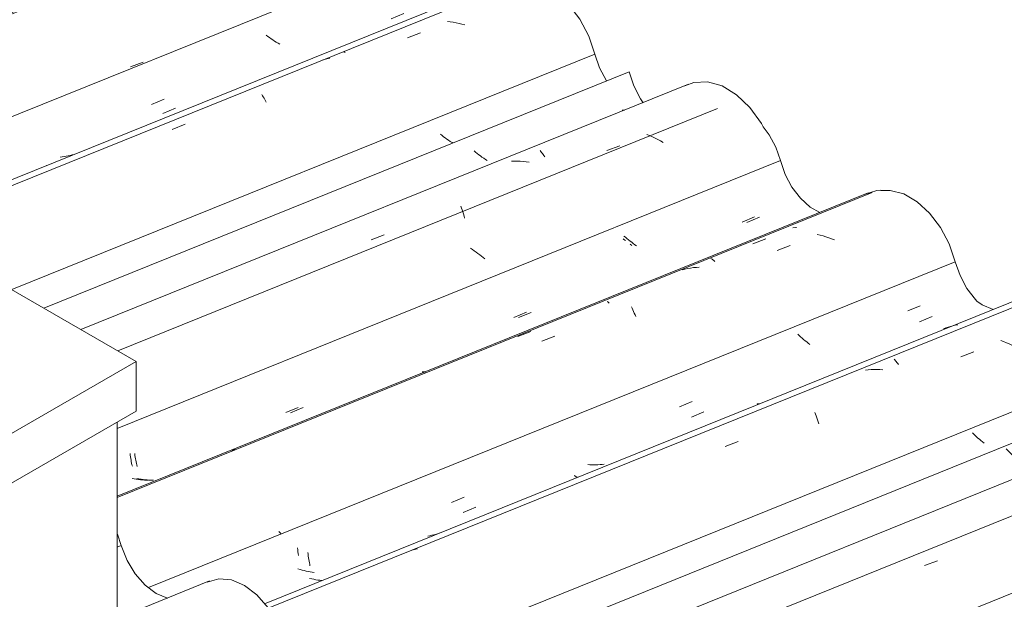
# Model space of a CAD drawing. Header units: metres. Extents: x -15.1 to 0.1, y 4 to 14.1.
# Tile 62 of 67: x -4.379 to -3.651, y 10.805 to 11.234. Entities that reach past the tile are written whole.
import ezdxf

# ---------------------------------------------------------------- set-up
doc = ezdxf.new("R2010")
doc.units = ezdxf.units.M
for name, color, linetype, lineweight in [('A-GLAZ-CWMG', 7, 'Continuous', 5), ('A-ROOF', 7, 'Continuous', 5), ('I-WALL', 7, 'Continuous', 5)]:
    doc.layers.add(name, color=color, linetype=linetype, lineweight=lineweight)

# ---------------------------------------------------------------- blocks, each defined once
blk = doc.blocks.new('FP_135-ISO_01')
at = {"layer": 'A-GLAZ-CWMG'}
blk.add_line((-3.46697, 10.93947), (-4.30724, 10.59988), dxfattribs=at)
blk = doc.blocks.new('FP_136-ISO_01')
at = {"layer": 'A-GLAZ-CWMG', "color": 9, "true_color": 0xc0c0c0}
for p, q in [((-3.64913, 10.91566), (-3.65007, 10.91666)), ((-3.64815, 10.91467), (-3.64913, 10.91566)), ((-3.64715, 10.91368), (-3.64815, 10.91467)), ((-3.64612, 10.9127), (-3.64715, 10.91368)), ((-3.64507, 10.91173), (-3.64612, 10.9127)), ((-3.64399, 10.91077), (-3.64507, 10.91173)), ((-3.64289, 10.90982), (-3.64399, 10.91077)), ((-3.64176, 10.90888), (-3.64289, 10.90982)), ((-4.01287, 10.75442), (-4.01281, 10.75305)), ((-4.01281, 10.75305), (-4.01273, 10.7517)), ((-4.01273, 10.7517), (-4.01262, 10.75037)), ((-4.01262, 10.75037), (-4.0125, 10.74905)), ((-4.0125, 10.74905), (-4.01235, 10.74776)), ((-4.01235, 10.74776), (-4.01219, 10.74649)), ((-4.01219, 10.74649), (-4.01207, 10.74564)), ((-4.10351, 10.72071), (-4.10466, 10.72164)), ((-4.10233, 10.7198), (-4.10351, 10.72071)), ((-4.10113, 10.7189), (-4.10233, 10.7198)), ((-4.09991, 10.71802), (-4.10113, 10.7189)), ((-4.09867, 10.71716), (-4.09991, 10.71802)), ((-4.09741, 10.71631), (-4.09867, 10.71716)), ((-4.09612, 10.71548), (-4.09741, 10.71631)), ((-4.09482, 10.71468), (-4.09612, 10.71548))]:
    blk.add_line(p, q, dxfattribs=at)
blk = doc.blocks.new('Rectangular Mullion - Telha Fibrocimento - Ondulada-V124-ISO_01')
at = {"layer": 'A-GLAZ-CWMG'}
for p, q in [((-3.53239, 10.96668), (-4.30724, 10.65353)), ((-3.42053, 10.90099), (-4.30724, 10.54263))]:
    blk.add_line(p, q, dxfattribs=at)
for name in ['FP_135-ISO_01', 'FP_136-ISO_01']:
    blk.add_blockref(name, (0, 0), dxfattribs=at)
blk = doc.blocks.new('FP_142-ISO_01')
at = {"layer": 'A-GLAZ-CWMG'}
blk.add_line((-3.4885, 10.95758), (-4.30724, 10.62669), dxfattribs=at)
at = {"layer": 'A-GLAZ-CWMG', "color": 9, "true_color": 0xc0c0c0}
blk.add_line((-3.7104, 10.83042), (-3.70082, 10.83397), dxfattribs=at)
blk = doc.blocks.new('FP_143-ISO_01')
at = {"layer": 'A-GLAZ-CWMG', "color": 9, "true_color": 0xc0c0c0}
for p, q in [((-3.67401, 10.92768), (-3.67499, 10.92867)), ((-3.673, 10.9267), (-3.67401, 10.92768)), ((-3.67197, 10.92572), (-3.673, 10.9267)), ((-3.67091, 10.92475), (-3.67197, 10.92572)), ((-3.66983, 10.9238), (-3.67091, 10.92475)), ((-3.66872, 10.92285), (-3.66983, 10.9238)), ((-3.66758, 10.92191), (-3.66872, 10.92285)), ((-3.66643, 10.92099), (-3.66758, 10.92191)), ((-4.03754, 10.76677), (-4.03746, 10.76543)), ((-4.03746, 10.76543), (-4.03735, 10.7641)), ((-4.03735, 10.7641), (-4.03722, 10.76279)), ((-4.12825, 10.73306), (-4.12943, 10.73397)), ((-4.12705, 10.73217), (-4.12825, 10.73306)), ((-4.12583, 10.73129), (-4.12705, 10.73217)), ((-4.12458, 10.73043), (-4.12583, 10.73129)), ((-4.12332, 10.72959), (-4.12458, 10.73043)), ((-4.12203, 10.72877), (-4.12332, 10.72959))]:
    blk.add_line(p, q, dxfattribs=at)
blk = doc.blocks.new('FP_144-ISO_01')
at = {"layer": 'A-GLAZ-CWMG'}
blk.add_line((-3.61954, 11.03171), (-4.19557, 10.7989), dxfattribs=at)
at = {"layer": 'A-GLAZ-CWMG', "color": 9, "true_color": 0xc0c0c0}
for p, q in [((-3.65197, 10.99603), (-3.65407, 10.99679)), ((-3.64989, 10.99521), (-3.65197, 10.99603)), ((-3.64783, 10.99434), (-3.64989, 10.99521)), ((-3.64578, 10.99343), (-3.64783, 10.99434)), ((-3.64375, 10.99246), (-3.64578, 10.99343)), ((-3.64174, 10.99146), (-3.64375, 10.99246)), ((-3.68363, 10.98484), (-3.67405, 10.98847)), ((-3.73299, 10.98295), (-3.73246, 10.98246)), ((-3.73246, 10.98246), (-3.73191, 10.98192)), ((-3.73191, 10.98192), (-3.73136, 10.98132)), ((-3.73136, 10.98132), (-3.73081, 10.98066)), ((-3.73081, 10.98066), (-3.73024, 10.97994)), ((-3.73024, 10.97994), (-3.72968, 10.97916)), ((-3.752, 10.9752), (-3.75413, 10.975)), ((-3.74987, 10.97533), (-3.752, 10.9752)), ((-3.74773, 10.97541), (-3.74987, 10.97533)), ((-3.74558, 10.97542), (-3.74773, 10.97541)), ((-3.74342, 10.97537), (-3.74558, 10.97542)), ((-3.74126, 10.97526), (-3.74342, 10.97537)), ((-3.79156, 10.94367), (-3.79104, 10.94238)), ((-3.79104, 10.94238), (-3.79053, 10.94104)), ((-3.79053, 10.94104), (-3.79004, 10.93965)), ((-3.79004, 10.93965), (-3.78956, 10.93821)), ((-3.78956, 10.93821), (-3.78909, 10.93673)), ((-3.78909, 10.93673), (-3.78864, 10.9352)), ((-3.85782, 10.91858), (-3.84824, 10.92223)), ((-4.08734, 10.84239), (-4.08939, 10.84186)), ((-4.08528, 10.84287), (-4.08734, 10.84239))]:
    blk.add_line(p, q, dxfattribs=at)
blk = doc.blocks.new('FP_145-ISO_01')
at = {"layer": 'A-GLAZ-CWMG', "color": 9, "true_color": 0xc0c0c0}
for p, q in [((-3.71408, 11.0108), (-3.7048, 11.01469)), ((-3.80309, 11.00051), (-3.80413, 11.00149)), ((-3.80203, 10.99954), (-3.80309, 11.00051)), ((-3.80094, 10.99859), (-3.80203, 10.99954)), ((-3.79982, 10.99764), (-3.80094, 10.99859)), ((-3.79869, 10.9967), (-3.79982, 10.99764)), ((-3.79753, 10.99578), (-3.79869, 10.9967)), ((-3.79634, 10.99488), (-3.79753, 10.99578)), ((-3.79514, 10.99398), (-3.79634, 10.99488)), ((-3.88278, 10.94018), (-3.8735, 10.94406)), ((-4.05143, 10.8697), (-4.04215, 10.87357)), ((-4.16622, 10.84005), (-4.16609, 10.83874)), ((-4.16609, 10.83874), (-4.16595, 10.83746)), ((-4.16595, 10.83746), (-4.16578, 10.83619)), ((-4.16578, 10.83619), (-4.1656, 10.83495)), ((-4.1656, 10.83495), (-4.1654, 10.83374)), ((-4.1654, 10.83374), (-4.16518, 10.83255)), ((-4.16518, 10.83255), (-4.16494, 10.83138)), ((-4.16494, 10.83138), (-4.1647, 10.83025)), ((-4.16345, 10.82058), (-4.16495, 10.82094)), ((-4.16194, 10.82026), (-4.16345, 10.82058)), ((-4.16042, 10.81998), (-4.16194, 10.82026)), ((-4.1589, 10.81973), (-4.16042, 10.81998)), ((-4.15738, 10.81952), (-4.1589, 10.81973)), ((-4.15586, 10.81935), (-4.15738, 10.81952))]:
    blk.add_line(p, q, dxfattribs=at)
blk = doc.blocks.new('FP_146-ISO_01')
at = {"layer": 'A-GLAZ-CWMG'}
blk.add_line((-3.74908, 11.10626), (-4.30724, 10.88068), dxfattribs=at)
at = {"layer": 'A-GLAZ-CWMG', "color": 9, "true_color": 0xc0c0c0}
for p, q in [((-3.7876, 11.07482), (-3.78974, 11.07535)), ((-3.78546, 11.07424), (-3.7876, 11.07482)), ((-3.78333, 11.07359), (-3.78546, 11.07424)), ((-3.78122, 11.0729), (-3.78333, 11.07359)), ((-3.77912, 11.07215), (-3.78122, 11.0729)), ((-3.77703, 11.07135), (-3.77912, 11.07215)), ((-3.81927, 11.06338), (-3.80969, 11.06706)), ((-3.86851, 11.05743), (-3.86802, 11.05722)), ((-3.86802, 11.05722), (-3.86753, 11.05694)), ((-3.86753, 11.05694), (-3.86701, 11.05661)), ((-3.86701, 11.05661), (-3.86649, 11.05621)), ((-3.86649, 11.05621), (-3.86596, 11.05575)), ((-3.8875, 11.04971), (-3.88957, 11.04924)), ((-3.88542, 11.05012), (-3.8875, 11.04971)), ((-3.88333, 11.05047), (-3.88542, 11.05012)), ((-3.88122, 11.05076), (-3.88333, 11.05047)), ((-3.8791, 11.05098), (-3.88122, 11.05076)), ((-3.87697, 11.05113), (-3.8791, 11.05098)), ((-3.86596, 11.05575), (-3.86541, 11.05524)), ((-3.92716, 11.02178), (-3.9266, 11.02072)), ((-3.9266, 11.02072), (-3.92604, 11.0196)), ((-3.92604, 11.0196), (-3.9255, 11.01843)), ((-3.9255, 11.01843), (-3.92496, 11.01721)), ((-3.92496, 11.01721), (-3.92443, 11.01594)), ((-3.92443, 11.01594), (-3.92392, 11.01462)), ((-3.99338, 10.99638), (-3.9838, 11.00008)), ((-4.22017, 10.9163), (-4.22215, 10.91557)), ((-4.18687, 10.85458), (-4.18767, 10.85557)), ((-4.18608, 10.85358), (-4.18687, 10.85458))]:
    blk.add_line(p, q, dxfattribs=at)
blk = doc.blocks.new('FP_147-ISO_01')
at = {"layer": 'A-GLAZ-CWMG', "color": 9, "true_color": 0xc0c0c0}
for p, q in [((-3.84175, 11.08423), (-3.83247, 11.08811)), ((-3.93151, 11.07321), (-3.93259, 11.07417)), ((-3.93039, 11.07226), (-3.93151, 11.07321)), ((-3.92926, 11.07132), (-3.93039, 11.07226)), ((-3.9281, 11.0704), (-3.92926, 11.07132)), ((-3.92691, 11.06949), (-3.9281, 11.0704)), ((-3.92571, 11.0686), (-3.92691, 11.06949)), ((-3.92448, 11.06772), (-3.92571, 11.0686)), ((-3.92323, 11.06687), (-3.92448, 11.06772)), ((-4.01046, 11.01378), (-4.00118, 11.01765)), ((-4.17913, 10.94347), (-4.16985, 10.94733)), ((-4.29429, 10.91318), (-4.29413, 10.91191)), ((-4.29413, 10.91191), (-4.29395, 10.91067)), ((-4.29395, 10.91067), (-4.29376, 10.90944)), ((-4.29376, 10.90944), (-4.29354, 10.90825)), ((-4.29354, 10.90825), (-4.29331, 10.90708)), ((-4.29331, 10.90708), (-4.29307, 10.90594)), ((-4.29307, 10.90594), (-4.29281, 10.90482)), ((-4.29281, 10.90482), (-4.29253, 10.90374)), ((-4.29114, 10.89461), (-4.29266, 10.8949)), ((-4.28962, 10.89435), (-4.29114, 10.89461)), ((-4.2881, 10.89413), (-4.28962, 10.89435)), ((-4.28658, 10.89394), (-4.2881, 10.89413)), ((-4.28505, 10.89379), (-4.28658, 10.89394)), ((-4.28353, 10.89368), (-4.28505, 10.89379)), ((-4.282, 10.89361), (-4.28353, 10.89368)), ((-4.28048, 10.89358), (-4.282, 10.89361))]:
    blk.add_line(p, q, dxfattribs=at)
blk = doc.blocks.new('FP_148-ISO_01')
at = {"layer": 'A-GLAZ-CWMG'}
blk.add_line((-3.86346, 11.16838), (-4.30673, 10.98924), dxfattribs=at)
at = {"layer": 'A-GLAZ-CWMG', "color": 9, "true_color": 0xc0c0c0}
for p, q in [((-4.04465, 11.06423), (-4.04607, 11.06514)), ((-4.04325, 11.06329), (-4.04465, 11.06423)), ((-4.04188, 11.06233), (-4.04325, 11.06329)), ((-4.04052, 11.06135), (-4.04188, 11.06233)), ((-4.03919, 11.06034), (-4.04052, 11.06135)), ((-4.03789, 11.05931), (-4.03919, 11.06034)), ((-4.03661, 11.05826), (-4.03789, 11.05931)), ((-4.03536, 11.05719), (-4.03661, 11.05826))]:
    blk.add_line(p, q, dxfattribs=at)
blk = doc.blocks.new('FP_149-ISO_01')
at = {"layer": 'A-GLAZ-CWMG', "color": 9, "true_color": 0xc0c0c0}
for p, q in [((-4.04229, 11.13615), (-4.04342, 11.13709)), ((-4.04114, 11.13522), (-4.04229, 11.13615)), ((-4.03997, 11.13431), (-4.04114, 11.13522)), ((-4.03877, 11.1334), (-4.03997, 11.13431)), ((-4.03756, 11.13252), (-4.03877, 11.1334)), ((-4.03632, 11.13165), (-4.03756, 11.13252)), ((-4.03506, 11.1308), (-4.03632, 11.13165)), ((-4.03378, 11.12997), (-4.03506, 11.1308))]:
    blk.add_line(p, q, dxfattribs=at)
blk = doc.blocks.new('Rectangular Mullion - Telha Fibrocimento - Ondulada-V137-ISO_01')
at = {"layer": 'A-GLAZ-CWMG'}
for p, q in [((-3.92887, 11.19559), (-4.3614, 11.02079)), ((-3.81701, 11.1299), (-4.30724, 10.93178)), ((-3.68768, 11.05511), (-4.28405, 10.81409)), ((-3.55768, 10.97981), (-4.15902, 10.73678))]:
    blk.add_line(p, q, dxfattribs=at)
for points in [[(-3.92887, 11.19559, 0), (-3.92544, 11.18529, 0), (-3.92046, 11.17568, 0), (-3.91837, 11.17255, 0)], [(-3.82969, 11.15496, 0), (-3.82537, 11.14903, 0), (-3.82045, 11.13982, 0), (-3.81701, 11.1299, 0)], [(-3.81701, 11.1299, 0), (-3.81349, 11.11973, 0), (-3.80845, 11.11029, 0), (-3.80218, 11.1021, 0), (-3.79503, 11.09562, 0), (-3.78791, 11.09144, 0)], [(-3.74277, 11.10791, 0), (-3.73578, 11.10795, 0), (-3.72585, 11.10525, 0), (-3.71599, 11.09954, 0), (-3.70676, 11.09114, 0), (-3.69867, 11.08052, 0), (-3.69219, 11.06828, 0), (-3.68768, 11.05511, 0)], [(-3.68768, 11.05511, 0), (-3.68418, 11.04488, 0), (-3.67915, 11.03538, 0), (-3.67286, 11.02714, 0), (-3.67185, 11.02606, 0)]]:
    blk.add_polyline3d(points, dxfattribs=at)
for name in ['FP_148-ISO_01', 'FP_149-ISO_01', 'FP_146-ISO_01', 'FP_147-ISO_01', 'FP_144-ISO_01', 'FP_145-ISO_01', 'FP_142-ISO_01', 'FP_143-ISO_01']:
    blk.add_blockref(name, (0, 0), dxfattribs=at)
blk = doc.blocks.new('FP_151-ISO_01')
at = {"layer": 'A-GLAZ-CWMG'}
blk.add_line((-3.62848, 11.03248), (-4.19835, 10.80218), dxfattribs=at)
at = {"layer": 'A-GLAZ-CWMG', "color": 9, "true_color": 0xc0c0c0}
for p, q in [((-3.69468, 11.00615), (-3.69638, 11.00553)), ((-3.69296, 11.00673), (-3.69468, 11.00615)), ((-3.69123, 11.00725), (-3.69296, 11.00673)), ((-3.68947, 11.00772), (-3.69123, 11.00725)), ((-3.68771, 11.00814), (-3.68947, 11.00772)), ((-3.68593, 11.00851), (-3.68771, 11.00814)), ((-3.83416, 10.94986), (-3.83382, 10.94995)), ((-3.83382, 10.94995), (-3.83347, 10.95)), ((-3.83347, 10.95), (-3.83311, 10.94999)), ((-3.83311, 10.94999), (-3.83272, 10.94994)), ((-3.83272, 10.94994), (-3.83232, 10.94984))]:
    blk.add_line(p, q, dxfattribs=at)
blk = doc.blocks.new('FP_152-ISO_01')
at = {"layer": 'A-GLAZ-CWMG', "color": 9, "true_color": 0xc0c0c0}
for p, q in [((-3.72287, 11.01872), (-3.71359, 11.02262)), ((-3.89151, 10.94778), (-3.88224, 10.95168)), ((-3.9579, 10.905), (-3.95943, 10.90509)), ((-3.95638, 10.90495), (-3.9579, 10.905)), ((-3.95485, 10.90494), (-3.95638, 10.90495)), ((-3.95333, 10.90496), (-3.95485, 10.90494)), ((-3.95181, 10.90502), (-3.95333, 10.90496)), ((-3.95029, 10.90512), (-3.95181, 10.90502)), ((-3.94878, 10.90525), (-3.95029, 10.90512)), ((-3.94728, 10.90543), (-3.94878, 10.90525)), ((-3.96942, 10.89712), (-3.96903, 10.89676)), ((-3.96903, 10.89676), (-3.96864, 10.89645)), ((-3.96864, 10.89645), (-3.96826, 10.89619)), ((-3.96826, 10.89619), (-3.9679, 10.89599)), ((-3.9679, 10.89599), (-3.96754, 10.89583)), ((-3.96754, 10.89583), (-3.96721, 10.89573)), ((-3.96721, 10.89573), (-3.96688, 10.89567)), ((-4.06009, 10.87699), (-4.05082, 10.88088)), ((-4.07622, 10.85249), (-4.07771, 10.85223)), ((-4.07474, 10.85279), (-4.07622, 10.85249)), ((-4.07328, 10.85312), (-4.07474, 10.85279)), ((-4.07182, 10.8535), (-4.07328, 10.85312)), ((-4.07038, 10.85391), (-4.07182, 10.8535)), ((-4.06926, 10.85426), (-4.07038, 10.85391)), ((-4.17397, 10.84358), (-4.1738, 10.84211)), ((-4.1738, 10.84211), (-4.17359, 10.84067)), ((-4.17359, 10.84067), (-4.17337, 10.83927)), ((-4.17337, 10.83927), (-4.17312, 10.83789)), ((-4.17209, 10.82745), (-4.17358, 10.8279)), ((-4.1706, 10.82703), (-4.17209, 10.82745)), ((-4.16909, 10.82665), (-4.1706, 10.82703)), ((-4.16758, 10.8263), (-4.16909, 10.82665)), ((-4.16607, 10.82599), (-4.16758, 10.8263)), ((-4.16455, 10.82571), (-4.16607, 10.82599)), ((-4.16302, 10.82546), (-4.16455, 10.82571)), ((-4.1615, 10.82525), (-4.16302, 10.82546))]:
    blk.add_line(p, q, dxfattribs=at)
blk = doc.blocks.new('FP_153-ISO_01')
at = {"layer": 'A-GLAZ-CWMG'}
blk.add_line((-3.75213, 11.10619), (-4.30724, 10.88185), dxfattribs=at)
at = {"layer": 'A-GLAZ-CWMG', "color": 9, "true_color": 0xc0c0c0}
for p, q in [((-3.80564, 11.08039), (-3.80778, 11.0803)), ((-3.80514, 11.08039), (-3.80564, 11.08039)), ((-3.83725, 11.06834), (-3.8277, 11.07211)), ((-3.94492, 11.02579), (-3.94446, 11.0254)), ((-3.94446, 11.0254), (-3.94399, 11.02496)), ((-3.94399, 11.02496), (-3.94352, 11.02448)), ((-4.01098, 10.99972), (-4.00143, 11.0035))]:
    blk.add_line(p, q, dxfattribs=at)
blk = doc.blocks.new('FP_154-ISO_01')
at = {"layer": 'A-GLAZ-CWMG', "color": 9, "true_color": 0xc0c0c0}
for p, q in [((-3.84529, 11.08441), (-3.83601, 11.0883)), ((-3.93267, 11.07167), (-3.93318, 11.0721)), ((-3.93152, 11.07074), (-3.93267, 11.07167)), ((-3.92668, 11.06718), (-3.92793, 11.06805)), ((-4.01398, 11.01391), (-4.00471, 11.01779)), ((-4.08022, 10.97373), (-4.08173, 10.97365)), ((-4.07912, 10.97382), (-4.08022, 10.97373)), ((-4.18264, 10.94355), (-4.17336, 10.94742)), ((-4.29773, 10.91341), (-4.29757, 10.91213)), ((-4.29757, 10.91213), (-4.2974, 10.91088)), ((-4.2974, 10.91088), (-4.29721, 10.90965)), ((-4.29721, 10.90965), (-4.297, 10.90844)), ((-4.297, 10.90844), (-4.29678, 10.90726)), ((-4.29678, 10.90726), (-4.29654, 10.90611)), ((-4.29654, 10.90611), (-4.29628, 10.90498)), ((-4.29628, 10.90498), (-4.29601, 10.90389)), ((-4.29464, 10.89461), (-4.29616, 10.89492)), ((-4.29313, 10.89434), (-4.29464, 10.89461)), ((-4.2916, 10.8941), (-4.29313, 10.89434)), ((-4.29008, 10.8939), (-4.2916, 10.8941)), ((-4.28856, 10.89373), (-4.29008, 10.8939)), ((-4.28703, 10.8936), (-4.28856, 10.89373)), ((-4.2855, 10.89351), (-4.28703, 10.8936)), ((-4.28398, 10.89346), (-4.2855, 10.89351))]:
    blk.add_line(p, q, dxfattribs=at)
blk = doc.blocks.new('FP_155-ISO_01')
at = {"layer": 'A-GLAZ-CWMG'}
blk.add_line((-3.88499, 11.18649), (-4.33405, 11.00501), dxfattribs=at)
at = {"layer": 'A-GLAZ-CWMG', "color": 9, "true_color": 0xc0c0c0}
for p, q in [((-3.93399, 11.16717), (-3.9336, 11.16725)), ((-3.9336, 11.16725), (-3.9332, 11.16727)), ((-3.9332, 11.16727), (-3.93277, 11.16724)), ((-3.93277, 11.16724), (-3.93232, 11.16715)), ((-3.91367, 11.14839), (-3.91574, 11.14925)), ((-3.91162, 11.14748), (-3.91367, 11.14839)), ((-3.90959, 11.14653), (-3.91162, 11.14748)), ((-3.90757, 11.14554), (-3.90959, 11.14653)), ((-3.90558, 11.1445), (-3.90757, 11.14554)), ((-3.90361, 11.14342), (-3.90558, 11.1445)), ((-3.99457, 11.1373), (-3.99401, 11.13667)), ((-3.99401, 11.13667), (-3.99346, 11.13599)), ((-3.99346, 11.13599), (-3.99289, 11.13525)), ((-3.9453, 11.13729), (-3.93572, 11.14091)), ((-4.01357, 11.12953), (-4.01572, 11.12948)), ((-4.01142, 11.12952), (-4.01357, 11.12953)), ((-4.00926, 11.12945), (-4.01142, 11.12952)), ((-4.0071, 11.12932), (-4.00926, 11.12945)), ((-4.00494, 11.12914), (-4.0071, 11.12932)), ((-4.00278, 11.12889), (-4.00494, 11.12914)), ((-3.99289, 11.13525), (-3.99233, 11.13445)), ((-3.99233, 11.13445), (-3.99176, 11.1336)), ((-3.99176, 11.1336), (-3.9912, 11.13269)), ((-4.05318, 11.09626), (-4.05268, 11.09488)), ((-4.05268, 11.09488), (-4.0522, 11.09345)), ((-4.0522, 11.09345), (-4.05173, 11.09197)), ((-4.05173, 11.09197), (-4.05128, 11.09045)), ((-4.05128, 11.09045), (-4.05085, 11.08888)), ((-4.05085, 11.08888), (-4.05043, 11.08727)), ((-4.11941, 11.07129), (-4.10983, 11.07493))]:
    blk.add_line(p, q, dxfattribs=at)
blk = doc.blocks.new('FP_156-ISO_01')
at = {"layer": 'A-GLAZ-CWMG', "color": 9, "true_color": 0xc0c0c0}
for p, q in [((-4.0671, 11.14854), (-4.06825, 11.14947)), ((-4.06593, 11.14763), (-4.0671, 11.14854)), ((-4.06473, 11.14673), (-4.06593, 11.14763)), ((-4.06351, 11.14585), (-4.06473, 11.14673)), ((-4.06227, 11.14498), (-4.06351, 11.14585)), ((-4.06101, 11.14414), (-4.06227, 11.14498)), ((-4.05973, 11.14331), (-4.06101, 11.14414)), ((-4.05914, 11.14295), (-4.05973, 11.14331))]:
    blk.add_line(p, q, dxfattribs=at)
blk = doc.blocks.new('FP_157-ISO_01')
at = {"layer": 'A-GLAZ-CWMG'}
blk.add_line((-4.01603, 11.26062), (-4.58337, 11.03133), dxfattribs=at)
at = {"layer": 'A-GLAZ-CWMG', "color": 9, "true_color": 0xc0c0c0}
for p, q in [((-4.061, 11.23255), (-4.06316, 11.23281)), ((-4.05883, 11.23224), (-4.061, 11.23255)), ((-4.05667, 11.23186), (-4.05883, 11.23224)), ((-4.05452, 11.23143), (-4.05667, 11.23186)), ((-4.05237, 11.23094), (-4.05452, 11.23143)), ((-4.05022, 11.23039), (-4.05237, 11.23094)), ((-4.09265, 11.22083), (-4.08308, 11.22455)), ((-4.14001, 11.21047), (-4.13955, 11.21036)), ((-4.13955, 11.21036), (-4.13908, 11.21018)), ((-4.13908, 11.21018), (-4.13858, 11.20995)), ((-4.15421, 11.20468), (-4.15519, 11.20441)), ((-4.15216, 11.20519), (-4.15421, 11.20468)), ((-4.15008, 11.20563), (-4.15216, 11.20519)), ((-4.20041, 11.17876), (-4.19984, 11.17797)), ((-4.19984, 11.17797), (-4.19927, 11.17712)), ((-4.19927, 11.17712), (-4.1987, 11.1762)), ((-4.1987, 11.1762), (-4.19813, 11.17524)), ((-4.19813, 11.17524), (-4.19757, 11.17422)), ((-4.19757, 11.17422), (-4.19701, 11.17314)), ((-4.26655, 11.15305), (-4.25699, 11.15679))]:
    blk.add_line(p, q, dxfattribs=at)
blk = doc.blocks.new('FP_158-ISO_01')
at = {"layer": 'A-GLAZ-CWMG', "color": 9, "true_color": 0xc0c0c0}
for p, q in [((-4.10466, 11.23485), (-4.09537, 11.23871)), ((-4.19595, 11.22175), (-4.19715, 11.22265)), ((-4.19473, 11.22087), (-4.19595, 11.22175)), ((-4.19349, 11.22), (-4.19473, 11.22087)), ((-4.19223, 11.21916), (-4.19349, 11.22)), ((-4.19095, 11.21833), (-4.19223, 11.21916)), ((-4.18965, 11.21752), (-4.19095, 11.21833)), ((-4.18833, 11.21674), (-4.18965, 11.21752)), ((-4.187, 11.21597), (-4.18833, 11.21674)), ((-4.27344, 11.16482), (-4.26416, 11.16867)), ((-4.44221, 11.09491), (-4.43293, 11.09875)), ((-4.55812, 11.06292), (-4.55789, 11.06176)), ((-4.55789, 11.06176), (-4.55765, 11.06062)), ((-4.55765, 11.06062), (-4.55739, 11.05951)), ((-4.55739, 11.05951), (-4.55711, 11.05844)), ((-4.55711, 11.05844), (-4.55683, 11.05739)), ((-4.55683, 11.05739), (-4.55653, 11.05638)), ((-4.55653, 11.05638), (-4.55622, 11.05539)), ((-4.55622, 11.05539), (-4.5559, 11.05444))]:
    blk.add_line(p, q, dxfattribs=at)
blk = doc.blocks.new('FP_159-ISO_01')
at = {"layer": 'A-GLAZ-CWMG'}
blk.add_line((-4.14557, 11.33517), (-4.71306, 11.10582), dxfattribs=at)
at = {"layer": 'A-GLAZ-CWMG', "color": 9, "true_color": 0xc0c0c0}
for p, q in [((-4.19622, 11.30894), (-4.19837, 11.30896)), ((-4.19406, 11.30887), (-4.19622, 11.30894)), ((-4.1919, 11.30873), (-4.19406, 11.30887)), ((-4.18973, 11.30853), (-4.1919, 11.30873)), ((-4.18756, 11.30827), (-4.18973, 11.30853)), ((-4.1854, 11.30795), (-4.18756, 11.30827)), ((-4.22783, 11.29699), (-4.21828, 11.30074)), ((-4.27417, 11.28367), (-4.27377, 11.28373)), ((-4.27377, 11.28373), (-4.27335, 11.28374)), ((-4.28678, 11.27856), (-4.28875, 11.2778)), ((-4.28479, 11.27925), (-4.28678, 11.27856)), ((-4.33548, 11.25457), (-4.33492, 11.25401)), ((-4.33492, 11.25401), (-4.33436, 11.25338)), ((-4.33436, 11.25338), (-4.33379, 11.2527)), ((-4.33379, 11.2527), (-4.33322, 11.25196)), ((-4.33322, 11.25196), (-4.33265, 11.25116)), ((-4.33265, 11.25116), (-4.33208, 11.2503)), ((-4.40153, 11.2286), (-4.39198, 11.23237)), ((-4.29744, 11.19918), (-4.288, 11.20273)), ((-4.41194, 11.15615), (-4.40249, 11.1597)), ((-4.5881, 11.09748), (-4.5897, 11.09895)), ((-4.58654, 11.09599), (-4.5881, 11.09748)), ((-4.58503, 11.09447), (-4.58654, 11.09599)), ((-4.58355, 11.09294), (-4.58503, 11.09447)), ((-4.58389, 11.09156), (-4.57443, 11.09512)), ((-4.58211, 11.0914), (-4.58355, 11.09294)), ((-4.58071, 11.08985), (-4.58211, 11.0914))]:
    blk.add_line(p, q, dxfattribs=at)
blk = doc.blocks.new('FP_160-ISO_01')
at = {"layer": 'A-GLAZ-CWMG', "color": 9, "true_color": 0xc0c0c0}
for p, q in [((-4.23238, 11.3088), (-4.22309, 11.31265)), ((-4.32418, 11.29481), (-4.32542, 11.29568)), ((-4.32293, 11.29396), (-4.32418, 11.29481)), ((-4.32165, 11.29313), (-4.32293, 11.29396)), ((-4.32036, 11.29231), (-4.32165, 11.29313)), ((-4.31904, 11.29152), (-4.32036, 11.29231)), ((-4.31771, 11.29075), (-4.31904, 11.29152)), ((-4.31636, 11.29001), (-4.31771, 11.29075)), ((-4.31499, 11.28929), (-4.31636, 11.29001)), ((-4.40424, 11.28023), (-4.40461, 11.28062)), ((-4.4012, 11.23891), (-4.39191, 11.24275)), ((-4.57, 11.16913), (-4.56072, 11.17297)), ((-4.68615, 11.13645), (-4.68589, 11.13533)), ((-4.68589, 11.13533), (-4.68562, 11.13424)), ((-4.68562, 11.13424), (-4.68534, 11.13318)), ((-4.68534, 11.13318), (-4.68505, 11.13215)), ((-4.68505, 11.13215), (-4.68474, 11.13116)), ((-4.68474, 11.13116), (-4.68443, 11.13019)), ((-4.68443, 11.13019), (-4.6841, 11.12926)), ((-4.6841, 11.12926), (-4.68377, 11.12836)), ((-4.68209, 11.12114), (-4.68362, 11.12122)), ((-4.68057, 11.1211), (-4.68209, 11.12114)), ((-4.67905, 11.1211), (-4.68057, 11.1211)), ((-4.67753, 11.12114), (-4.67905, 11.1211))]:
    blk.add_line(p, q, dxfattribs=at)
blk = doc.blocks.new('FP_161-ISO_01')
at = {"layer": 'A-GLAZ-CWMG'}
blk.add_line((-4.25994, 11.39729), (-4.82812, 11.16767), dxfattribs=at)
at = {"layer": 'A-GLAZ-CWMG', "color": 9, "true_color": 0xc0c0c0}
for p, q in [((-4.35407, 11.30445), (-4.35489, 11.3054)), ((-4.35327, 11.30349), (-4.35407, 11.30445)), ((-4.3525, 11.30254), (-4.35327, 11.30349)), ((-4.35001, 11.3048), (-4.35019, 11.30347)), ((-4.34985, 11.30612), (-4.35001, 11.3048)), ((-4.44323, 11.29769), (-4.44374, 11.29796)), ((-4.44176, 11.29686), (-4.44323, 11.29769)), ((-4.44031, 11.296), (-4.44176, 11.29686)), ((-4.43887, 11.29511), (-4.44031, 11.296)), ((-4.43746, 11.2942), (-4.43887, 11.29511)), ((-4.43607, 11.29326), (-4.43746, 11.2942)), ((-4.81149, 11.13006), (-4.81149, 11.12849)), ((-4.81152, 11.1269), (-4.81155, 11.12605)), ((-4.81149, 11.12849), (-4.81152, 11.1269))]:
    blk.add_line(p, q, dxfattribs=at)
blk = doc.blocks.new('Rectangular Mullion - Telha Fibrocimento - Ondulada-V150-ISO_01')
at = {"layer": 'A-GLAZ-CWMG'}
for p, q in [((-4.08417, 11.28402), (-4.67737, 11.04428)), ((-3.95417, 11.20872), (-4.38519, 11.03453))]:
    blk.add_line(p, q, dxfattribs=at)
for points in [[(-4.00866, 11.26239, 0), (-4.00263, 11.26231, 0), (-3.99259, 11.25957, 0), (-3.98263, 11.25377, 0), (-3.97331, 11.24524, 0), (-3.96516, 11.23446, 0), (-3.95866, 11.22205, 0), (-3.95417, 11.20872, 0)], [(-3.95417, 11.20872, 0), (-3.95067, 11.19845, 0), (-3.94563, 11.18889, 0)], [(-3.88757, 11.18528, 0), (-3.88108, 11.18773, 0), (-3.87084, 11.18822, 0), (-3.86007, 11.18513, 0), (-3.84941, 11.17867, 0), (-3.83953, 11.16922, 0), (-3.83103, 11.15736, 0), (-3.82963, 11.15492, 0)], [(-3.75495, 11.10483, 0), (-3.74581, 11.10781, 0), (-3.74277, 11.10799, 0)], [(-3.67186, 11.02587, 0), (-3.66791, 11.02327, 0), (-3.65958, 11.0198, 0)]]:
    blk.add_polyline3d(points, dxfattribs=at)
for name in ['FP_161-ISO_01', 'FP_159-ISO_01', 'FP_160-ISO_01', 'FP_157-ISO_01', 'FP_158-ISO_01', 'FP_155-ISO_01', 'FP_156-ISO_01', 'FP_153-ISO_01', 'FP_154-ISO_01', 'FP_151-ISO_01', 'FP_152-ISO_01']:
    blk.add_blockref(name, (0, 0), dxfattribs=at)
blk = doc.blocks.new('FP_164-ISO_01')
at = {"layer": 'A-GLAZ-CWMG'}
blk.add_line((-4.02497, 11.26139), (-4.5866, 11.03441), dxfattribs=at)
blk = doc.blocks.new('FP_165-ISO_01')
at = {"layer": 'A-GLAZ-CWMG', "color": 9, "true_color": 0xc0c0c0}
for p, q in [((-4.11313, 11.24174), (-4.10385, 11.24561)), ((-4.28182, 11.17145), (-4.27254, 11.17531)), ((-4.34799, 11.13268), (-4.34949, 11.13252)), ((-4.34649, 11.13289), (-4.34799, 11.13268)), ((-4.345, 11.13314), (-4.34649, 11.13289)), ((-4.34352, 11.13342), (-4.345, 11.13314)), ((-4.34205, 11.13374), (-4.34352, 11.13342)), ((-4.34059, 11.1341), (-4.34205, 11.13374)), ((-4.33914, 11.1345), (-4.34059, 11.1341)), ((-4.33771, 11.13493), (-4.33914, 11.1345)), ((-4.35978, 11.12624), (-4.35946, 11.12618)), ((-4.45048, 11.1013), (-4.4412, 11.10515)), ((-4.56608, 11.07018), (-4.56584, 11.0688)), ((-4.56584, 11.0688), (-4.56559, 11.06744)), ((-4.56559, 11.06744), (-4.56531, 11.06612)), ((-4.56531, 11.06612), (-4.56501, 11.06484)), ((-4.56501, 11.06484), (-4.5647, 11.06359)), ((-4.5647, 11.06359), (-4.56437, 11.06238)), ((-4.56437, 11.06238), (-4.56403, 11.06122)), ((-4.56246, 11.05269), (-4.56399, 11.05292)), ((-4.56094, 11.0525), (-4.56246, 11.05269)), ((-4.55941, 11.05235), (-4.56094, 11.0525)), ((-4.55788, 11.05223), (-4.55941, 11.05235)), ((-4.55635, 11.05215), (-4.55788, 11.05223)), ((-4.55483, 11.0521), (-4.55635, 11.05215)), ((-4.5533, 11.05209), (-4.55483, 11.0521)), ((-4.55178, 11.05212), (-4.5533, 11.05209)), ((-4.65713, 11.0363), (-4.65844, 11.0371)), ((-4.6558, 11.03552), (-4.65713, 11.0363)), ((-4.65518, 11.03517), (-4.6558, 11.03552))]:
    blk.add_line(p, q, dxfattribs=at)
blk = doc.blocks.new('FP_166-ISO_01')
at = {"layer": 'A-GLAZ-CWMG'}
blk.add_line((-4.14861, 11.3351), (-4.71377, 11.1067), dxfattribs=at)
at = {"layer": 'A-GLAZ-CWMG', "color": 9, "true_color": 0xc0c0c0}
for p, q in [((-4.20645, 11.31064), (-4.20854, 11.31024)), ((-4.20435, 11.31097), (-4.20645, 11.31064)), ((-4.20224, 11.31124), (-4.20435, 11.31097)), ((-4.21266, 11.30925), (-4.21469, 11.30866)), ((-4.21061, 11.30978), (-4.21266, 11.30925)), ((-4.20854, 11.31024), (-4.21061, 11.30978)), ((-4.24411, 11.29674), (-4.23459, 11.30057)), ((-4.35142, 11.25356), (-4.35106, 11.25359)), ((-4.35106, 11.25359), (-4.35069, 11.25357)), ((-4.35069, 11.25357), (-4.3503, 11.25351)), ((-4.3503, 11.25351), (-4.3499, 11.2534)), ((-4.3499, 11.2534), (-4.34948, 11.25324)), ((-4.34948, 11.25324), (-4.34905, 11.25304)), ((-4.34905, 11.25304), (-4.34862, 11.25279)), ((-4.41723, 11.22703), (-4.40771, 11.23087))]:
    blk.add_line(p, q, dxfattribs=at)
blk = doc.blocks.new('FP_167-ISO_01')
at = {"layer": 'A-GLAZ-CWMG', "color": 9, "true_color": 0xc0c0c0}
for p, q in [((-4.23586, 11.30882), (-4.22657, 11.31267)), ((-4.32632, 11.29417), (-4.32757, 11.29503)), ((-4.32505, 11.29333), (-4.32632, 11.29417)), ((-4.32376, 11.29251), (-4.32505, 11.29333)), ((-4.32245, 11.29172), (-4.32376, 11.29251)), ((-4.32113, 11.29094), (-4.32245, 11.29172)), ((-4.31978, 11.29018), (-4.32113, 11.29094)), ((-4.31842, 11.28945), (-4.31978, 11.29018)), ((-4.40466, 11.23888), (-4.39537, 11.24273)), ((-4.57344, 11.16907), (-4.56416, 11.17291)), ((-4.68955, 11.13655), (-4.68929, 11.13542)), ((-4.68929, 11.13542), (-4.68903, 11.13432)), ((-4.68903, 11.13432), (-4.68875, 11.13325)), ((-4.68875, 11.13325), (-4.68846, 11.13221)), ((-4.68846, 11.13221), (-4.68816, 11.1312)), ((-4.68816, 11.1312), (-4.68785, 11.13023)), ((-4.68785, 11.13023), (-4.68752, 11.12928)), ((-4.68752, 11.12928), (-4.68719, 11.12838)), ((-4.68552, 11.12102), (-4.68704, 11.12111)), ((-4.68399, 11.12096), (-4.68552, 11.12102)), ((-4.68247, 11.12094), (-4.68399, 11.12096)), ((-4.68095, 11.12097), (-4.68247, 11.12094)), ((-4.67944, 11.12103), (-4.68095, 11.12097)), ((-4.67792, 11.12112), (-4.67944, 11.12103)), ((-4.67741, 11.12117), (-4.67792, 11.12112))]:
    blk.add_line(p, q, dxfattribs=at)
blk = doc.blocks.new('FP_168-ISO_01')
at = {"layer": 'A-GLAZ-CWMG'}
blk.add_line((-4.28147, 11.4154), (-4.84529, 11.18754), dxfattribs=at)
at = {"layer": 'A-GLAZ-CWMG', "color": 9, "true_color": 0xc0c0c0}
for p, q in [((-4.32258, 11.3859), (-4.32475, 11.38628)), ((-4.32043, 11.38547), (-4.32258, 11.3859)), ((-4.31828, 11.38498), (-4.32043, 11.38547)), ((-4.31613, 11.38443), (-4.31828, 11.38498)), ((-4.314, 11.38383), (-4.31613, 11.38443)), ((-4.31187, 11.38318), (-4.314, 11.38383)), ((-4.35423, 11.3743), (-4.34467, 11.378)), ((-4.40324, 11.36622), (-4.40278, 11.36612)), ((-4.40278, 11.36612), (-4.40231, 11.36596)), ((-4.40231, 11.36596), (-4.40183, 11.36575)), ((-4.40183, 11.36575), (-4.40133, 11.36548)), ((-4.40133, 11.36548), (-4.40082, 11.36515)), ((-4.40082, 11.36515), (-4.40029, 11.36476)), ((-4.42221, 11.35851), (-4.42424, 11.35792)), ((-4.42017, 11.35904), (-4.42221, 11.35851)), ((-4.4181, 11.35951), (-4.42017, 11.35904)), ((-4.41602, 11.35992), (-4.4181, 11.35951)), ((-4.41393, 11.36027), (-4.41602, 11.35992)), ((-4.41182, 11.36056), (-4.41393, 11.36027)), ((-4.46198, 11.33241), (-4.46141, 11.33149)), ((-4.46141, 11.33149), (-4.46085, 11.33051)), ((-4.46085, 11.33051), (-4.46028, 11.32948)), ((-4.46028, 11.32948), (-4.45972, 11.3284)), ((-4.45972, 11.3284), (-4.45917, 11.32726)), ((-4.45917, 11.32726), (-4.45863, 11.32608)), ((-4.52812, 11.30683), (-4.51856, 11.31055))]:
    blk.add_line(p, q, dxfattribs=at)
blk = doc.blocks.new('Rectangular Mullion - Telha Fibrocimento - Ondulada-V163-ISO_01')
at = {"layer": 'A-GLAZ-CWMG'}
for name in ['FP_168-ISO_01', 'FP_166-ISO_01', 'FP_167-ISO_01', 'FP_164-ISO_01', 'FP_165-ISO_01']:
    blk.add_blockref(name, (0, 0), dxfattribs=at)
blk = doc.blocks.new('FP_189-ISO_01')
at = {"layer": 'A-GLAZ-CWMG'}
blk.add_line((-4.23887, 10.81901), (-4.30724, 10.79138), dxfattribs=at)
at = {"layer": 'A-GLAZ-CWMG', "color": 9, "true_color": 0xc0c0c0}
for p, q in [((-4.25458, 10.78484), (-4.25424, 10.78343)), ((-4.25424, 10.78343), (-4.25391, 10.78198)), ((-4.25391, 10.78198), (-4.2536, 10.7805)), ((-4.2536, 10.7805), (-4.25331, 10.77899)), ((-4.25331, 10.77899), (-4.25304, 10.77745)), ((-4.25304, 10.77745), (-4.2528, 10.77588)), ((-4.2528, 10.77588), (-4.25257, 10.77428)), ((-4.27103, 10.74304), (-4.27203, 10.74416)), ((-4.27006, 10.74191), (-4.27103, 10.74304)), ((-4.26911, 10.74078), (-4.27006, 10.74191))]:
    blk.add_line(p, q, dxfattribs=at)
blk = doc.blocks.new('Rectangular Mullion - Telha Fibrocimento - Ondulada-1909027-ISO_01')
at = {"layer": 'A-GLAZ-CWMG'}
for p, q in [((-4.30697, 10.8536), (-4.30421, 10.8453)), ((-4.30421, 10.8453), (-4.30724, 10.84408))]:
    blk.add_line(p, q, dxfattribs=at)
for points in [[(-4.30421, 10.8453, 0), (-4.29986, 10.83424, 0), (-4.29382, 10.82423, 0), (-4.28648, 10.81591, 0), (-4.2783, 10.80979, 0), (-4.26998, 10.80632, 0)], [(-4.24062, 10.81821, 0), (-4.23211, 10.82061, 0), (-4.22275, 10.81975, 0), (-4.21315, 10.81567, 0), (-4.20394, 10.80864, 0), (-4.1957, 10.79912, 0), (-4.18897, 10.78772, 0), (-4.18419, 10.77518, 0)]]:
    blk.add_polyline3d(points, dxfattribs=at)
blk.add_blockref('FP_189-ISO_01', (0, 0), dxfattribs=at)
blk = doc.blocks.new('RUFO_1_ - RUFO_1_-1923193-ISO_01')
at = {"layer": 'A-ROOF'}
for p, q in [((-4.43098, 11.06097), (-4.2931, 10.98136)), ((-5.66488, 10.18936), (-4.2931, 10.98136)), ((-4.2931, 10.98136), (-4.2931, 10.94462)), ((-5.66488, 10.15262), (-4.2931, 10.94462))]:
    blk.add_line(p, q, dxfattribs=at)

msp = doc.modelspace()

# ---------------------------------------------------------------- linework, layer by layer
at = {"layer": 'I-WALL'}
msp.add_line((-4.30724, 9.6668), (-4.30724, 10.93645), dxfattribs=at)

# ---------------------------------------------------------------- block references
at = {"layer": 'A-GLAZ-CWMG'}
for name in ['Rectangular Mullion - Telha Fibrocimento - Ondulada-V163-ISO_01', 'Rectangular Mullion - Telha Fibrocimento - Ondulada-V150-ISO_01', 'Rectangular Mullion - Telha Fibrocimento - Ondulada-1909027-ISO_01', 'Rectangular Mullion - Telha Fibrocimento - Ondulada-V137-ISO_01', 'Rectangular Mullion - Telha Fibrocimento - Ondulada-V124-ISO_01']:
    msp.add_blockref(name, (0, 0), dxfattribs=at)
at = {"layer": 'A-ROOF'}
msp.add_blockref('RUFO_1_ - RUFO_1_-1923193-ISO_01', (0, 0), dxfattribs=at)

doc.saveas('drawing.dxf')
